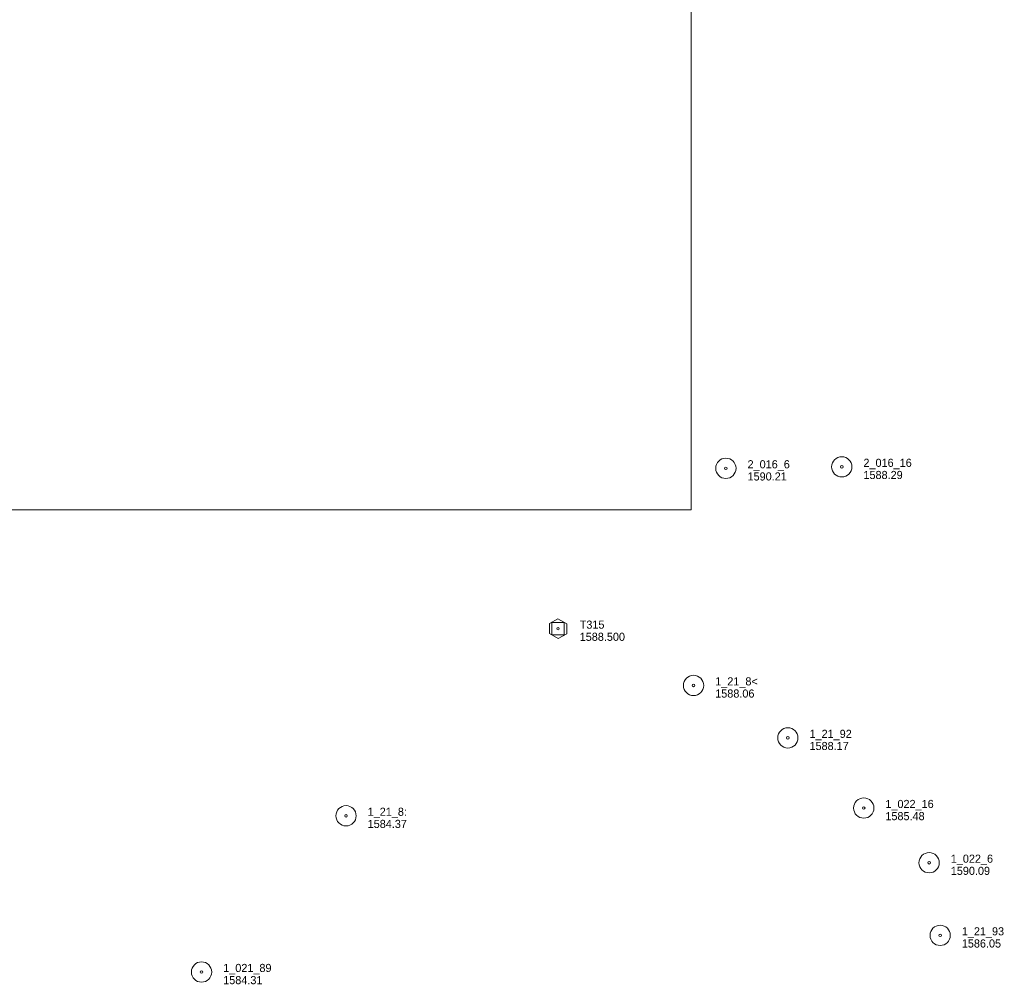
# Model space of a CAD drawing. Header units: feet. Extents: x 186943 to 189447, y 249149 to 251000.
# Tile 8 of 9: x 188504 to 189231, y 249149 to 249863. Entities that reach past the tile are written whole.
import ezdxf

# ---------------------------------------------------------------- set-up
doc = ezdxf.new("R2010")
doc.units = ezdxf.units.FT
doc.header["$MEASUREMENT"] = 0
for name, color, linetype, lineweight in [('E_MAP_Control', 251, 'Continuous', 0), ('E_MAP_GridLines', 251, 'Continuous', 0), ('E_MAP_PassPoints', 40, 'Continuous', 0)]:
    doc.layers.add(name, color=color, linetype=linetype, lineweight=lineweight)
doc.styles.add('Style-IGR_FONT_0', font='IGR_FONT_0.shx')

# ---------------------------------------------------------------- blocks, each defined once
blk = doc.blocks.new('TP')
at = {"layer": 'E_MAP_Control', "color": 161, "linetype": 'Continuous', "lineweight": 0, "flags": 128}
for points in [[(-6.41, 3.76), (-6.41, -3.63), (0.05, -7.35), (6.44, -3.69), (6.44, 3.64), (-0.08, 7.36)], [(-4.5, -4.5), (-4.5, 4.5), (4.5, 4.5), (4.5, -4.5)]]:
    blk.add_lwpolyline(points, close=True, dxfattribs=at)
at = {"layer": 'E_MAP_Control', "color": 161, "linetype": 'Continuous', "lineweight": 0}
blk.add_circle((0, 0), 0.871, dxfattribs=at)
blk = doc.blocks.new('PP')
at = {"layer": 'E_MAP_PassPoints', "color": 40, "linetype": 'Continuous', "lineweight": 0}
for radius in [7.5, 0.96]:
    blk.add_circle((0, 0), radius, dxfattribs=at)

msp = doc.modelspace()

# ---------------------------------------------------------------- linework, layer by layer
at = {"layer": 'E_MAP_GridLines', "color": 161, "linetype": 'Continuous', "lineweight": 0}
for p, q in [((189000, 249500), (189000, 251000)), ((187500, 249500), (189000, 249500))]:
    msp.add_line(p, q, dxfattribs=at)

# ---------------------------------------------------------------- block references
at = {"layer": 'E_MAP_Control', "color": 161, "linetype": 'Continuous', "lineweight": 0}
msp.add_blockref('TP', (188901.64, 249412.18), dxfattribs=at)
at = {"layer": 'E_MAP_PassPoints', "color": 40, "linetype": 'Continuous', "lineweight": 0}
for p in [(189025.71, 249530.78), (189111.37, 249531.87), (189001.8, 249370.22), (189071.49, 249331.42), (189127.58, 249279.54), (188744.91, 249273.79), (189175.92, 249239.08), (189184.08, 249185.35), (188638.13, 249158.25)]:
    msp.add_blockref('PP', p, dxfattribs=at)

# ---------------------------------------------------------------- texts
at = {"layer": 'E_MAP_Control', "color": 161, "linetype": 'Continuous', "lineweight": 0, "style": 'Style-IGR_FONT_0'}
for s, p in [('T315', (188917.64, 249412.18)), ('1588.500', (188917.64, 249403.18))]:
    msp.add_text(s, height=6, dxfattribs=at).set_placement(p)
at = {"layer": 'E_MAP_PassPoints', "color": 40, "linetype": 'Continuous', "lineweight": 0, "style": 'Style-IGR_FONT_0'}
for s, p in [('2_016_6', (189041.71, 249530.78)), ('2_016_16', (189127.37, 249531.87)), ('1590.21', (189041.71, 249521.78)), ('1588.29', (189127.37, 249522.87)), ('1_21_8<', (189017.8, 249370.22)), ('1588.06', (189017.8, 249361.22)), ('1_21_92', (189087.49, 249331.42)), ('1588.17', (189087.49, 249322.42)), ('1_022_16', (189143.58, 249279.54)), ('1_21_8:', (188760.91, 249273.79)), ('1585.48', (189143.58, 249270.54)), ('1584.37', (188760.91, 249264.79)), ('1_022_6', (189191.92, 249239.08)), ('1590.09', (189191.92, 249230.08)), ('1_21_93', (189200.08, 249185.35)), ('1586.05', (189200.08, 249176.35)), ('1_021_89', (188654.13, 249158.25)), ('1584.31', (188654.13, 249149.25))]:
    msp.add_text(s, height=6, dxfattribs=at).set_placement(p)

doc.saveas('drawing.dxf')
